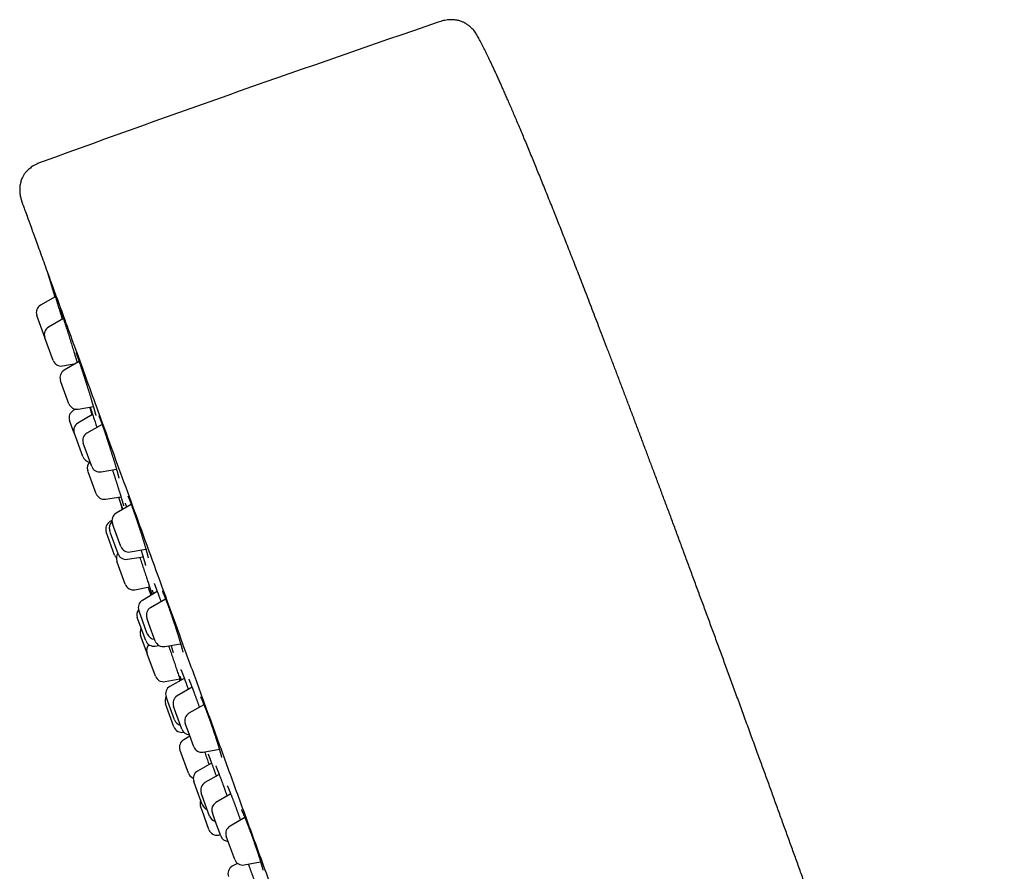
# Model space of a CAD drawing. Header units: millimetres. Extents: x 8 to 459, y 12 to 878.
# Tile 140 of 180: x 27 to 86, y 827 to 878. Entities that reach past the tile are written whole.
import ezdxf

# ---------------------------------------------------------------- set-up
doc = ezdxf.new("R2010")
doc.units = ezdxf.units.MM

msp = doc.modelspace()

# ---------------------------------------------------------------- linework, layer by layer
at = {"color": 7, "linetype": 'Continuous', "lineweight": 30}
for p, q in [((29.512, 861.286), (28.638, 860.782)), ((28.42, 860.175), (28.418, 860.178)), ((28.892, 858.876), (28.42, 860.175)), ((29.995, 859.99), (29.112, 859.48)), ((28.902, 858.849), (28.892, 858.876)), ((29.392, 857.504), (28.902, 858.849)), ((29.948, 857.182), (30.727, 857.32)), ((30.932, 857.438), (30.042, 856.924)), ((29.85, 856.244), (29.823, 856.32)), ((30.322, 854.947), (29.85, 856.244)), ((30.717, 854.624), (30.582, 854.544)), ((31.729, 854.316), (30.855, 853.794)), ((30.879, 854.626), (31.772, 854.783)), ((30.641, 853.194), (30.368, 853.943)), ((32.289, 853.722), (31.396, 853.206)), ((30.647, 853.177), (30.641, 853.194)), ((31.141, 851.821), (30.647, 853.177)), ((31.229, 852.455), (31.176, 852.602)), ((31.676, 851.229), (31.229, 852.455)), ((31.47, 850.916), (31.445, 850.984)), ((31.945, 849.611), (31.47, 850.916)), ((32.232, 850.908), (33.143, 851.068)), ((32.495, 849.289), (33.406, 849.436)), ((33.261, 849.412), (33.501, 848.678)), ((34.017, 848.976), (33.123, 848.459)), ((32.873, 848.024), (32.759, 847.96)), ((32.99, 847.619), (32.903, 847.855)), ((32.535, 847.346), (32.533, 847.353)), ((33.033, 845.98), (32.535, 847.346)), ((32.796, 847.274), (32.741, 847.424)), ((33.241, 846.051), (32.796, 847.274)), ((33.403, 846.483), (32.99, 847.619)), ((33.96, 846.161), (34.888, 846.325)), ((33.185, 845.563), (33.164, 845.62)), ((33.664, 844.247), (33.185, 845.563)), ((33.79, 845.729), (34.719, 845.878)), ((34.226, 843.926), (35.102, 844.092)), ((35.561, 843.821), (34.677, 843.293)), ((36.054, 843.372), (35.163, 842.857)), ((34.557, 842.434), (34.463, 842.692)), ((34.435, 842.128), (34.379, 842.282)), ((34.878, 840.909), (34.435, 842.128)), ((34.963, 841.32), (34.557, 842.434)), ((35.068, 841.91), (34.943, 842.253)), ((35.442, 840.88), (35.068, 841.91)), ((34.955, 840.172), (34.576, 841.215)), ((35.441, 840.589), (35.646, 840.628)), ((35.999, 840.559), (36.946, 840.726)), ((34.97, 840.131), (34.955, 840.172)), ((35.455, 838.799), (34.97, 840.131)), ((36.022, 838.48), (36.892, 838.652)), ((37.164, 838.672), (36.313, 838.195)), ((36.854, 838.644), (36.896, 838.522)), ((37.62, 838.153), (36.739, 837.627)), ((36.193, 837.297), (36.087, 837.588)), ((36.106, 837.009), (36.048, 837.17)), ((36.548, 835.797), (36.106, 837.009)), ((36.587, 836.215), (36.193, 837.297)), ((36.667, 836.638), (36.526, 837.027)), ((38.326, 837.112), (37.44, 836.6)), ((37.025, 835.654), (36.667, 836.638)), ((37.388, 835.535), (37.22, 835.996)), ((37.114, 835.477), (37.132, 835.481)), ((37.496, 835.237), (37.135, 835.037)), ((37.719, 834.624), (37.388, 835.535)), ((36.917, 834.401), (36.907, 834.429)), ((38.276, 834.302), (39.24, 834.472)), ((37.407, 833.056), (36.917, 834.401)), ((38.784, 833.637), (37.951, 833.179)), ((39.235, 832.966), (38.388, 832.492)), ((37.847, 832.226), (37.722, 832.57)), ((38.222, 831.197), (37.847, 832.226)), ((38.329, 831.428), (38.163, 831.884)), ((39.912, 831.833), (39.038, 831.311)), ((38.212, 830.843), (38.126, 831.08)), ((38.663, 830.512), (38.329, 831.428)), ((38.626, 829.707), (38.212, 830.843)), ((39.019, 830.177), (38.824, 830.711)), ((40.75, 830.423), (39.872, 829.916)), ((39.324, 829.338), (39.019, 830.177)), ((39.191, 829.387), (39.299, 829.408)), ((39.867, 828.724), (39.653, 829.312)), ((40.152, 827.94), (39.867, 828.724)), ((40.322, 827.711), (40.005, 827.536)), ((40.709, 827.618), (41.688, 827.791))]:
    msp.add_line(p, q, dxfattribs=at)
at = {"color": 7, "linetype": 'Continuous', "lineweight": 30, "flags": 128}
for points in [[(29.034, 862.784), (29.177, 862.318), (29.497, 861.278)], [(35.02, 844.077), (35.045, 844.002), (35.182, 843.594)]]:
    msp.add_lwpolyline(points, dxfattribs=at)
at = {"color": 7, "linetype": 'Continuous', "lineweight": 30}
for centre, radius, start, end in [((505.74, -446.954), 1400, 108.902221, 109.918032), ((28.888, 860.349), 0.5, 120, 200), ((29.362, 859.047), 0.5, 120, 200), ((29.862, 857.675), 0.5, 200, 280), ((30.292, 856.491), 0.5, 120, 200), ((30.792, 855.118), 0.5, 200, 280), ((30.838, 854.114), 0.5, 120.84432, 200), ((31.111, 853.365), 0.5, 120.84432, 200), ((31.646, 852.773), 0.5, 120, 200), ((31.611, 851.992), 0.5, 200, 262.99883), ((31.915, 851.155), 0.5, 133.57818, 200), ((32.145, 851.4), 0.5, 200, 280), ((32.415, 849.782), 0.5, 200, 279.15568), ((33.373, 848.026), 0.5, 120, 200), ((33.003, 847.524), 0.5, 119.27461, 200), ((33.211, 847.595), 0.5, 131.94524, 200), ((33.634, 845.791), 0.5, 144.0558, 200), ((33.873, 846.654), 0.5, 200, 280), ((33.503, 846.151), 0.5, 200, 222.53906), ((33.711, 846.222), 0.5, 200, 279.15568), ((34.133, 844.418), 0.5, 200, 280.72539), ((34.933, 842.863), 0.5, 120.84432, 200), ((34.848, 842.453), 0.5, 143.55674, 200), ((35.413, 842.424), 0.5, 120, 200), ((35.045, 841.386), 0.5, 149.79182, 200), ((35.348, 841.08), 0.5, 200, 280.72539), ((35.433, 841.491), 0.5, 200, 266.42182), ((35.912, 841.051), 0.5, 200, 280), ((35.425, 840.343), 0.5, 138.10525, 200), ((35.925, 838.97), 0.5, 200, 281.18381), ((36.557, 837.759), 0.5, 119.27461, 200), ((36.518, 837.341), 0.5, 149.78846, 200), ((36.995, 837.198), 0.5, 120.84432, 200), ((37.057, 836.386), 0.5, 200, 255.9442), ((37.69, 836.167), 0.5, 120, 200), ((37.017, 835.968), 0.5, 200, 281.18381), ((37.495, 835.825), 0.5, 200, 266.42182), ((37.377, 834.6), 0.5, 118.98141, 200), ((38.189, 834.795), 0.5, 200, 280), ((37.877, 833.227), 0.5, 200, 248.39921), ((38.192, 832.741), 0.5, 118.81619, 200), ((38.633, 832.055), 0.5, 119.27461, 200), ((38.596, 831.251), 0.5, 157.73142, 200), ((38.692, 831.368), 0.5, 200, 250.20818), ((39.294, 830.882), 0.5, 120.84432, 200), ((39.133, 830.683), 0.5, 200, 255.9442), ((40.122, 829.483), 0.5, 120, 200), ((39.096, 829.878), 0.5, 200, 281.01859), ((39.794, 829.509), 0.5, 200, 266.42182), ((40.246, 827.098), 0.5, 118.81619, 200), ((40.622, 828.111), 0.5, 200, 280)]:
    msp.add_arc(centre, radius, start, end, dxfattribs=at)
for points, knots in [([(54.615, 876.599), (54.592, 876.644), (54.545, 876.73), (54.471, 876.853), (54.394, 876.966), (54.314, 877.069), (54.233, 877.16), (54.155, 877.238), (54.082, 877.302), (54.017, 877.355), (53.955, 877.4), (53.898, 877.439), (53.845, 877.472), (53.793, 877.501), (53.736, 877.531), (53.666, 877.564), (53.583, 877.598), (53.487, 877.63), (53.379, 877.659), (53.258, 877.682), (53.125, 877.697), (52.982, 877.702), (52.831, 877.696), (52.676, 877.677), (52.518, 877.645), (52.361, 877.601), (52.257, 877.566), (52.204, 877.548)], [0, 0, 0, 0, 0.052439, 0.102145, 0.14961, 0.194814, 0.237496, 0.277334, 0.308997, 0.338216, 0.364898, 0.388987, 0.410456, 0.4297, 0.45059, 0.47827, 0.509547, 0.544527, 0.583331, 0.626006, 0.672445, 0.72231, 0.775006, 0.82973, 0.885656, 0.942281, 1, 1, 1, 1]), ([(71.161, 834.172), (71.048, 834.482), (70.824, 835.097), (70.49, 836.012), (70.161, 836.914), (69.836, 837.803), (69.518, 838.673), (69.206, 839.526), (68.899, 840.36), (68.598, 841.182), (68.298, 841.997), (68, 842.805), (67.705, 843.606), (67.414, 844.395), (67.127, 845.171), (66.845, 845.934), (66.566, 846.685), (66.292, 847.424), (66.022, 848.152), (65.755, 848.867), (65.493, 849.57), (65.235, 850.262), (64.981, 850.941), (64.73, 851.61), (64.476, 852.288), (64.218, 852.975), (63.956, 853.671), (63.698, 854.354), (63.445, 855.023), (63.192, 855.692), (62.938, 856.36), (62.685, 857.027), (62.436, 857.68), (62.192, 858.319), (61.953, 858.943), (61.723, 859.542), (61.501, 860.117), (61.289, 860.669), (61.08, 861.208), (60.876, 861.735), (60.676, 862.251), (60.479, 862.756), (60.287, 863.249), (60.098, 863.731), (59.913, 864.201), (59.733, 864.659), (59.558, 865.102), (59.387, 865.533), (59.22, 865.954), (59.047, 866.388), (58.869, 866.834), (58.685, 867.292), (58.506, 867.736), (58.332, 868.167), (58.162, 868.585), (57.997, 868.99), (57.831, 869.396), (57.664, 869.8), (57.497, 870.204), (57.335, 870.593), (57.178, 870.968), (57.026, 871.33), (56.879, 871.678), (56.736, 872.012), (56.599, 872.334), (56.465, 872.643), (56.337, 872.939), (56.214, 873.22), (56.095, 873.489), (55.981, 873.746), (55.87, 873.995), (55.762, 874.233), (55.657, 874.463), (55.557, 874.682), (55.46, 874.891), (55.367, 875.089), (55.278, 875.277), (55.193, 875.455), (55.111, 875.623), (55.028, 875.793), (54.944, 875.963), (54.859, 876.132), (54.778, 876.291), (54.7, 876.439), (54.647, 876.541), (54.619, 876.593), (54.615, 876.599)], [0, 0, 0, 0, 0.021701, 0.043089, 0.064166, 0.084935, 0.105399, 0.125201, 0.144712, 0.163936, 0.182873, 0.201904, 0.220641, 0.239088, 0.257245, 0.275117, 0.292705, 0.310011, 0.327038, 0.343788, 0.360264, 0.376467, 0.392401, 0.408067, 0.423469, 0.440107, 0.45643, 0.472442, 0.488145, 0.503543, 0.519544, 0.535209, 0.550541, 0.565545, 0.580223, 0.594581, 0.607827, 0.620794, 0.633485, 0.645903, 0.658051, 0.669933, 0.681552, 0.69291, 0.704011, 0.714858, 0.725267, 0.735437, 0.745371, 0.755071, 0.766205, 0.777023, 0.787532, 0.797736, 0.807641, 0.81725, 0.826569, 0.83649, 0.846073, 0.855323, 0.864248, 0.872853, 0.881145, 0.88913, 0.896816, 0.904208, 0.911313, 0.918018, 0.924459, 0.930641, 0.936571, 0.942356, 0.947892, 0.953186, 0.958244, 0.963073, 0.967599, 0.971916, 0.976031, 0.979949, 0.984366, 0.988523, 0.992432, 0.996101, 0.999543, 1, 1, 1, 1]), ([(28.794, 869.299), (28.742, 869.28), (28.638, 869.243), (28.488, 869.181), (28.346, 869.112), (28.215, 869.037), (28.095, 868.956), (27.987, 868.871), (27.892, 868.786), (27.811, 868.702), (27.741, 868.62), (27.683, 868.542), (27.634, 868.468), (27.588, 868.388), (27.542, 868.296), (27.5, 868.191), (27.463, 868.074), (27.433, 867.943), (27.414, 867.799), (27.406, 867.653), (27.41, 867.511), (27.422, 867.379), (27.441, 867.259), (27.464, 867.151), (27.485, 867.07), (27.501, 867.015), (27.511, 866.983), (27.521, 866.95), (27.534, 866.91), (27.551, 866.862), (27.572, 866.802), (27.588, 866.758), (27.596, 866.735)], [0, 0, 0, 0, 0.051548, 0.10138, 0.149734, 0.196398, 0.240974, 0.283046, 0.32227, 0.358418, 0.391374, 0.421112, 0.447671, 0.472908, 0.506955, 0.541608, 0.577015, 0.620582, 0.665285, 0.71078, 0.754723, 0.796184, 0.832506, 0.866504, 0.898599, 0.909048, 0.919322, 0.929426, 0.941441, 0.957235, 0.976757, 1, 1, 1, 1]), ([(27.596, 866.735), (27.603, 866.718), (27.615, 866.683), (27.717, 866.402), (27.881, 865.952), (28.112, 865.317), (28.409, 864.501), (28.771, 863.508), (29.192, 862.35), (29.672, 861.032), (30.207, 859.561), (30.799, 857.936), (31.446, 856.158), (32.146, 854.233), (32.893, 852.182), (33.68, 850.02), (34.505, 847.754), (35.366, 845.386), (36.266, 842.915), (37.198, 840.353), (38.156, 837.722), (39.131, 835.043), (40.119, 832.328), (41.12, 829.577), (42.135, 826.791), (42.816, 824.92), (43.158, 823.98)], [0, 0, 0, 0, 0.041973, 0.083583, 0.125009, 0.166434, 0.208037, 0.25, 0.291973, 0.333583, 0.375009, 0.416434, 0.458038, 0.5, 0.541973, 0.583583, 0.625009, 0.666434, 0.708038, 0.75, 0.79197, 0.833579, 0.875005, 0.91643, 0.958035, 1, 1, 1, 1]), ([(29.328, 861.859), (29.328, 861.859), (29.328, 861.859), (29.329, 861.857), (29.33, 861.853), (29.333, 861.845), (29.337, 861.834), (29.342, 861.818), (29.348, 861.802), (29.352, 861.789), (29.353, 861.785)], [0, 0, 0, 0, 0.0167497, 0.1158683, 0.237805, 0.3815329, 0.542454, 0.7149274, 0.8944357, 1, 1, 1, 1]), ([(29.5, 861.28), (29.494, 861.299), (29.476, 861.359), (29.449, 861.448), (29.419, 861.546), (29.393, 861.632), (29.37, 861.706), (29.352, 861.769), (29.343, 861.8), (29.338, 861.815)], [0, 0, 0, 0, 0.076777, 0.230606, 0.3843, 0.538545, 0.692788, 0.846482, 1, 1, 1, 1]), ([(29.352, 861.789), (29.356, 861.777), (29.365, 861.749), (29.384, 861.69), (29.408, 861.613), (29.437, 861.524), (29.468, 861.424), (29.503, 861.314), (29.541, 861.194), (29.581, 861.065), (29.624, 860.929), (29.669, 860.785), (29.716, 860.636), (29.764, 860.481), (29.813, 860.323), (29.864, 860.162), (29.902, 860.038), (29.924, 859.968), (29.929, 859.952)], [0, 0, 0, 0, 0.046104, 0.112895, 0.179447, 0.245998, 0.312786, 0.379574, 0.446125, 0.512721, 0.579554, 0.646388, 0.712984, 0.779656, 0.846566, 0.913476, 0.980148, 1, 1, 1, 1]), ([(29.81, 860.533), (29.81, 860.533), (29.81, 860.534), (29.811, 860.531), (29.813, 860.526), (29.816, 860.517), (29.821, 860.505), (29.827, 860.489), (29.834, 860.468), (29.843, 860.444), (29.853, 860.416), (29.863, 860.385), (29.875, 860.35), (29.888, 860.312), (29.902, 860.271), (29.917, 860.227), (29.933, 860.18), (29.949, 860.13), (29.967, 860.077), (29.985, 860.022), (30.004, 859.964), (30.023, 859.904), (30.043, 859.844), (30.056, 859.803), (30.062, 859.783)], [0, 0, 0, 0, 0.0096955, 0.0383281, 0.0716478, 0.1094561, 0.1511225, 0.1957857, 0.2425218, 0.2906449, 0.3398408, 0.3897773, 0.4402319, 0.4910525, 0.5421327, 0.5933957, 0.644785, 0.6962412, 0.747639, 0.7992223, 0.8508282, 0.902465, 0.9541417, 1, 1, 1, 1]), ([(30.062, 859.786), (30.067, 859.768), (30.087, 859.707), (30.123, 859.595), (30.169, 859.45), (30.217, 859.3), (30.266, 859.144), (30.316, 858.986), (30.367, 858.825), (30.418, 858.663), (30.468, 858.5), (30.519, 858.339), (30.568, 858.18), (30.612, 858.037), (30.639, 857.95), (30.65, 857.912)], [0, 0, 0, 0, 0.03409, 0.116044, 0.198054, 0.280356, 0.362658, 0.444668, 0.526771, 0.609167, 0.691563, 0.773666, 0.855844, 0.938316, 1, 1, 1, 1]), ([(30.65, 857.913), (30.656, 857.891), (30.671, 857.844), (30.693, 857.773), (30.714, 857.701), (30.736, 857.631), (30.756, 857.563), (30.776, 857.497), (30.795, 857.434), (30.808, 857.392), (30.814, 857.371), (30.814, 857.37)], [0, 0, 0, 0, 0.1131855, 0.2393954, 0.3657979, 0.492097, 0.618014, 0.7433099, 0.8677947, 0.9919442, 1, 1, 1, 1]), ([(30.744, 857.959), (30.744, 857.958), (30.745, 857.958), (30.746, 857.954), (30.75, 857.946), (30.754, 857.936), (30.76, 857.921), (30.767, 857.902), (30.776, 857.88), (30.786, 857.854), (30.797, 857.824), (30.809, 857.79), (30.823, 857.753), (30.837, 857.713), (30.852, 857.67), (30.868, 857.624), (30.885, 857.575), (30.903, 857.523), (30.922, 857.468), (30.941, 857.411), (30.961, 857.351), (30.982, 857.289), (31.004, 857.225), (31.026, 857.159), (31.048, 857.091), (31.071, 857.021), (31.095, 856.949), (31.119, 856.876), (31.143, 856.801), (31.168, 856.725), (31.193, 856.647), (31.218, 856.569), (31.244, 856.49), (31.269, 856.411), (31.295, 856.33), (31.321, 856.25), (31.346, 856.169), (31.372, 856.088), (31.398, 856.006), (31.423, 855.925), (31.448, 855.845), (31.473, 855.765), (31.498, 855.685), (31.523, 855.606), (31.547, 855.528), (31.57, 855.451), (31.594, 855.375), (31.617, 855.301), (31.639, 855.228), (31.66, 855.157), (31.681, 855.088), (31.701, 855.02), (31.721, 854.954), (31.74, 854.89), (31.758, 854.828), (31.776, 854.769), (31.792, 854.712), (31.808, 854.659), (31.822, 854.608), (31.836, 854.56), (31.849, 854.514), (31.861, 854.471), (31.872, 854.432), (31.882, 854.395), (31.89, 854.362), (31.898, 854.333), (31.904, 854.307), (31.91, 854.286), (31.914, 854.269), (31.916, 854.256), (31.918, 854.248), (31.919, 854.243), (31.919, 854.243), (31.919, 854.243)], [0, 0, 0, 0, 0.007648, 0.016627, 0.026769, 0.037989, 0.050131, 0.063004, 0.076427, 0.090248, 0.104351, 0.118653, 0.133059, 0.147561, 0.162161, 0.176836, 0.191568, 0.206345, 0.221154, 0.235986, 0.250834, 0.265672, 0.280519, 0.295387, 0.310259, 0.325139, 0.34003, 0.354936, 0.369861, 0.384812, 0.399775, 0.414683, 0.429578, 0.444473, 0.459374, 0.474282, 0.489199, 0.504129, 0.519074, 0.534035, 0.548928, 0.563788, 0.578706, 0.593666, 0.608649, 0.623635, 0.638601, 0.653528, 0.668398, 0.683206, 0.698002, 0.712886, 0.727831, 0.74281, 0.757787, 0.772726, 0.787595, 0.802363, 0.81702, 0.831679, 0.846408, 0.86117, 0.875917, 0.890597, 0.905154, 0.919523, 0.93362, 0.947339, 0.960742, 0.972245, 0.982851, 0.992363, 1, 1, 1, 1]), ([(31.547, 854.744), (31.551, 854.731), (31.569, 854.673), (31.604, 854.564), (31.648, 854.426), (31.677, 854.335), (31.691, 854.294)], [0, 0, 0, 0, 0.089869, 0.420351, 0.739488, 1, 1, 1, 1]), ([(31.583, 854.75), (31.585, 854.745), (31.59, 854.73), (31.599, 854.703), (31.611, 854.668), (31.624, 854.63), (31.637, 854.59), (31.647, 854.561), (31.652, 854.547)], [0, 0, 0, 0, 0.101679, 0.281334, 0.462324, 0.644217, 0.82672, 1, 1, 1, 1]), ([(31.706, 854.303), (31.695, 854.337), (31.673, 854.41), (31.643, 854.507), (31.623, 854.572), (31.615, 854.599), (31.615, 854.599)], [0, 0, 0, 0, 0.309054, 0.653134, 0.995987, 1, 1, 1, 1]), ([(31.651, 854.55), (31.658, 854.528), (31.676, 854.475), (31.708, 854.378), (31.746, 854.263), (31.787, 854.139), (31.83, 854.007), (31.876, 853.867), (31.923, 853.721), (31.959, 853.612), (31.978, 853.552), (31.981, 853.544)], [0, 0, 0, 0, 0.092356, 0.218782, 0.345659, 0.472537, 0.598963, 0.725448, 0.852384, 0.97932, 1, 1, 1, 1]), ([(32.098, 854.224), (32.098, 854.224), (32.097, 854.224), (32.098, 854.223), (32.101, 854.218), (32.104, 854.21), (32.109, 854.199), (32.116, 854.184), (32.124, 854.165), (32.133, 854.142), (32.144, 854.115), (32.156, 854.085), (32.169, 854.051), (32.183, 854.014), (32.198, 853.973), (32.214, 853.929), (32.232, 853.882), (32.25, 853.833), (32.268, 853.78), (32.288, 853.725), (32.308, 853.668), (32.329, 853.608), (32.351, 853.545), (32.373, 853.481), (32.396, 853.414), (32.42, 853.345), (32.443, 853.275), (32.468, 853.203), (32.492, 853.13), (32.518, 853.055), (32.543, 852.979), (32.568, 852.901), (32.594, 852.823), (32.62, 852.744), (32.646, 852.664), (32.673, 852.584), (32.699, 852.503), (32.725, 852.422), (32.751, 852.342), (32.777, 852.261), (32.802, 852.18), (32.828, 852.1), (32.853, 852.02), (32.878, 851.941), (32.902, 851.863), (32.926, 851.785), (32.95, 851.709), (32.973, 851.634), (32.996, 851.561), (33.018, 851.488), (33.039, 851.417), (33.06, 851.349), (33.08, 851.282), (33.099, 851.217), (33.117, 851.155), (33.135, 851.095), (33.152, 851.037), (33.168, 850.981), (33.183, 850.928), (33.197, 850.878), (33.21, 850.831), (33.222, 850.786), (33.233, 850.746), (33.243, 850.708), (33.252, 850.674), (33.26, 850.643), (33.266, 850.616), (33.272, 850.592), (33.276, 850.574), (33.279, 850.56), (33.281, 850.55), (33.282, 850.544), (33.282, 850.541), (33.282, 850.541), (33.282, 850.541)], [0, 0, 0, 0, 0.001037, 0.009213, 0.01846, 0.02878, 0.040102, 0.052291, 0.065108, 0.078486, 0.092288, 0.106405, 0.120756, 0.135278, 0.149927, 0.164668, 0.179477, 0.194305, 0.209153, 0.224055, 0.239, 0.25398, 0.268986, 0.284013, 0.299054, 0.314103, 0.329138, 0.344168, 0.359222, 0.374277, 0.389336, 0.404404, 0.419486, 0.434585, 0.449707, 0.464846, 0.47993, 0.494994, 0.510057, 0.525124, 0.540196, 0.555277, 0.570369, 0.585475, 0.600595, 0.615659, 0.630669, 0.645736, 0.660844, 0.675974, 0.691104, 0.70621, 0.721272, 0.73627, 0.751206, 0.766099, 0.78108, 0.796113, 0.811165, 0.826191, 0.84115, 0.856003, 0.870706, 0.885225, 0.899683, 0.914113, 0.928411, 0.942474, 0.956165, 0.967905, 0.978788, 0.98865, 0.997399, 1, 1, 1, 1]), ([(32.901, 851.025), (32.907, 851.008), (32.922, 850.964), (32.945, 850.892), (32.971, 850.812), (32.997, 850.73), (33.023, 850.649), (33.049, 850.569), (33.075, 850.489), (33.101, 850.409), (33.126, 850.33), (33.151, 850.251), (33.176, 850.173), (33.2, 850.097), (33.224, 850.021), (33.247, 849.948), (33.27, 849.876), (33.292, 849.805), (33.313, 849.737), (33.334, 849.669), (33.355, 849.604), (33.374, 849.541), (33.393, 849.479), (33.411, 849.421), (33.428, 849.365), (33.444, 849.312), (33.459, 849.262), (33.473, 849.215), (33.486, 849.17), (33.499, 849.127), (33.51, 849.088), (33.52, 849.053), (33.529, 849.02), (33.537, 848.992), (33.544, 848.967), (33.55, 848.946), (33.554, 848.929), (33.557, 848.917), (33.559, 848.909), (33.56, 848.905), (33.56, 848.905), (33.56, 848.904)], [0, 0, 0, 0, 0.017762, 0.044844, 0.071947, 0.099078, 0.12624, 0.153328, 0.180292, 0.207366, 0.234518, 0.261718, 0.288932, 0.316114, 0.343231, 0.370251, 0.397179, 0.424036, 0.451054, 0.478194, 0.505404, 0.53263, 0.559799, 0.586858, 0.613751, 0.640454, 0.667138, 0.693957, 0.720867, 0.747803, 0.774673, 0.801394, 0.827871, 0.853992, 0.879614, 0.904855, 0.929563, 0.950729, 0.970152, 0.987403, 1, 1, 1, 1]), ([(33.4, 849.014), (33.4, 849.014), (33.4, 849.015), (33.4, 849.013), (33.401, 849.01), (33.402, 849.009)], [0, 0, 0, 0, 0.075328, 0.515644, 1, 1, 1, 1]), ([(33.402, 849.009), (33.402, 849.008), (33.404, 849.003), (33.407, 848.994), (33.412, 848.981), (33.415, 848.971), (33.417, 848.966)], [0, 0, 0, 0, 0.177566, 0.459907, 0.760334, 1, 1, 1, 1]), ([(33.651, 849.047), (33.651, 849.047), (33.651, 849.047), (33.652, 849.045), (33.654, 849.04), (33.658, 849.032), (33.663, 849.02), (33.67, 849.004), (33.678, 848.984), (33.688, 848.961), (33.699, 848.933), (33.711, 848.902), (33.724, 848.868), (33.735, 848.839), (33.741, 848.821), (33.743, 848.817)], [0, 0, 0, 0, 0.016059, 0.074064, 0.140019, 0.213808, 0.294753, 0.381684, 0.473655, 0.568472, 0.666004, 0.765508, 0.866446, 0.968429, 1, 1, 1, 1]), ([(33.822, 849.463), (33.822, 849.463), (33.822, 849.463), (33.824, 849.459), (33.827, 849.452), (33.832, 849.442), (33.839, 849.428), (33.847, 849.411), (33.856, 849.389), (33.867, 849.364), (33.879, 849.335), (33.892, 849.302), (33.907, 849.266), (33.922, 849.226), (33.939, 849.184), (33.957, 849.138), (33.975, 849.089), (33.994, 849.038), (34.014, 848.983), (34.035, 848.927), (34.057, 848.867), (34.079, 848.806), (34.102, 848.742), (34.125, 848.676), (34.149, 848.608), (34.174, 848.539), (34.199, 848.467), (34.224, 848.394), (34.25, 848.32), (34.276, 848.244), (34.302, 848.167), (34.328, 848.09), (34.355, 848.011), (34.381, 847.932), (34.408, 847.852), (34.435, 847.772), (34.461, 847.691), (34.488, 847.61), (34.514, 847.529), (34.54, 847.449), (34.566, 847.369), (34.592, 847.289), (34.617, 847.21), (34.642, 847.132), (34.666, 847.055), (34.69, 846.979), (34.714, 846.904), (34.737, 846.83), (34.759, 846.758), (34.78, 846.687), (34.801, 846.619), (34.821, 846.552), (34.841, 846.487), (34.86, 846.424), (34.877, 846.363), (34.894, 846.305), (34.91, 846.249), (34.925, 846.197), (34.939, 846.147), (34.952, 846.1), (34.964, 846.056), (34.975, 846.014), (34.985, 845.976), (34.994, 845.941), (35.001, 845.91), (35.008, 845.883), (35.013, 845.86), (35.016, 845.842), (35.019, 845.828), (35.021, 845.819), (35.022, 845.813), (35.022, 845.81), (35.022, 845.811), (35.022, 845.811)], [0, 0, 0, 0, 0.006626, 0.01562, 0.025623, 0.036593, 0.048435, 0.061019, 0.074208, 0.087875, 0.101914, 0.116224, 0.130733, 0.145347, 0.160093, 0.174941, 0.189868, 0.204855, 0.219886, 0.23495, 0.250033, 0.265092, 0.280171, 0.295283, 0.310424, 0.325586, 0.340765, 0.355955, 0.371151, 0.386348, 0.401512, 0.416708, 0.431899, 0.44709, 0.462286, 0.477491, 0.492708, 0.507945, 0.523204, 0.538455, 0.553645, 0.568829, 0.584012, 0.599196, 0.614386, 0.629583, 0.644789, 0.660007, 0.675232, 0.690341, 0.705469, 0.720643, 0.735844, 0.751049, 0.766231, 0.781368, 0.796434, 0.81141, 0.82628, 0.841186, 0.856127, 0.87105, 0.885898, 0.900611, 0.915117, 0.929328, 0.943135, 0.956417, 0.968019, 0.978867, 0.988806, 0.997743, 1, 1, 1, 1]), ([(33.504, 848.679), (33.495, 848.708), (33.475, 848.767), (33.451, 848.843), (33.431, 848.907), (33.419, 848.945), (33.414, 848.959), (33.414, 848.96)], [0, 0, 0, 0, 0.237404, 0.486265, 0.736017, 0.985768, 1, 1, 1, 1]), ([(33.416, 848.97), (33.418, 848.963), (33.425, 848.943), (33.441, 848.896), (33.464, 848.829), (33.488, 848.758), (33.505, 848.706), (33.513, 848.684)], [0, 0, 0, 0, 0.12116, 0.35914, 0.596274, 0.833686, 1, 1, 1, 1]), ([(34.597, 846.274), (34.601, 846.261), (34.613, 846.225), (34.631, 846.167), (34.651, 846.101), (34.671, 846.036), (34.69, 845.974), (34.708, 845.915), (34.726, 845.857), (34.742, 845.802), (34.758, 845.749), (34.773, 845.699), (34.787, 845.652), (34.799, 845.608), (34.811, 845.567), (34.821, 845.53), (34.831, 845.496), (34.839, 845.465), (34.846, 845.438), (34.852, 845.414), (34.857, 845.395), (34.86, 845.381), (34.862, 845.371), (34.863, 845.365), (34.864, 845.362), (34.864, 845.362), (34.864, 845.362)], [0, 0, 0, 0, 0.025339, 0.072713, 0.119959, 0.167017, 0.213879, 0.260607, 0.307581, 0.354734, 0.401966, 0.449147, 0.496149, 0.542849, 0.589118, 0.634845, 0.680369, 0.725847, 0.770987, 0.815478, 0.858904, 0.896337, 0.931064, 0.962476, 0.990195, 1, 1, 1, 1]), ([(34.526, 845.847), (34.527, 845.845), (34.545, 845.792), (34.581, 845.684), (34.634, 845.524), (34.688, 845.362), (34.741, 845.201), (34.794, 845.042), (34.845, 844.884), (34.896, 844.731), (34.944, 844.581), (34.991, 844.439), (35.027, 844.326), (35.047, 844.264), (35.053, 844.244)], [0, 0, 0, 0, 0.003678, 0.098703, 0.193772, 0.289181, 0.38459, 0.479659, 0.574771, 0.670222, 0.765673, 0.860784, 0.955916, 1, 1, 1, 1]), ([(35.053, 844.246), (35.058, 844.23), (35.07, 844.193), (35.088, 844.137), (35.107, 844.077), (35.125, 844.02), (35.142, 843.966), (35.158, 843.914), (35.174, 843.865), (35.188, 843.818), (35.202, 843.775), (35.214, 843.734), (35.226, 843.697), (35.236, 843.662), (35.242, 843.642), (35.245, 843.632)], [0, 0, 0, 0, 0.057736, 0.137016, 0.216066, 0.294796, 0.373215, 0.452041, 0.530765, 0.609386, 0.687897, 0.766279, 0.844501, 0.922511, 1, 1, 1, 1]), ([(35.253, 843.903), (35.253, 843.903), (35.253, 843.903), (35.254, 843.9), (35.257, 843.894), (35.261, 843.884), (35.267, 843.871), (35.274, 843.854), (35.283, 843.832), (35.292, 843.808), (35.303, 843.779), (35.316, 843.747), (35.327, 843.716), (35.335, 843.695), (35.338, 843.688)], [0, 0, 0, 0, 0.036649, 0.099474, 0.171044, 0.250835, 0.337659, 0.429948, 0.525501, 0.625537, 0.727628, 0.831205, 0.935875, 1, 1, 1, 1]), ([(35.37, 844.301), (35.37, 844.301), (35.37, 844.3), (35.372, 844.296), (35.375, 844.289), (35.38, 844.279), (35.387, 844.265), (35.395, 844.247), (35.404, 844.225), (35.415, 844.199), (35.427, 844.17), (35.44, 844.137), (35.455, 844.1), (35.471, 844.061), (35.487, 844.018), (35.505, 843.972), (35.523, 843.923), (35.543, 843.871), (35.563, 843.817), (35.584, 843.76), (35.606, 843.701), (35.628, 843.639), (35.651, 843.575), (35.675, 843.51), (35.699, 843.442), (35.724, 843.372), (35.749, 843.301), (35.768, 843.248), (35.778, 843.218), (35.78, 843.213)], [0, 0, 0, 0, 0.020436, 0.045599, 0.073683, 0.104531, 0.137819, 0.173139, 0.210073, 0.248252, 0.287383, 0.327248, 0.367634, 0.408348, 0.449253, 0.490422, 0.531796, 0.573328, 0.61498, 0.656721, 0.698523, 0.740353, 0.782101, 0.823889, 0.865757, 0.907692, 0.949679, 0.991705, 1, 1, 1, 1]), ([(35.854, 843.848), (35.854, 843.848), (35.854, 843.848), (35.855, 843.846), (35.858, 843.841), (35.862, 843.833), (35.868, 843.822), (35.875, 843.806), (35.884, 843.787), (35.895, 843.764), (35.906, 843.738), (35.92, 843.707), (35.934, 843.673), (35.949, 843.636), (35.966, 843.595), (35.984, 843.551), (36.002, 843.504), (36.022, 843.455), (36.042, 843.402), (36.063, 843.347), (36.085, 843.289), (36.108, 843.229), (36.131, 843.167), (36.155, 843.102), (36.18, 843.035), (36.205, 842.967), (36.23, 842.897), (36.256, 842.825), (36.282, 842.751), (36.308, 842.677), (36.335, 842.601), (36.362, 842.524), (36.389, 842.446), (36.416, 842.367), (36.444, 842.288), (36.471, 842.208), (36.498, 842.128), (36.525, 842.047), (36.552, 841.967), (36.579, 841.887), (36.605, 841.807), (36.632, 841.727), (36.658, 841.648), (36.683, 841.569), (36.708, 841.492), (36.733, 841.415), (36.757, 841.34), (36.78, 841.266), (36.803, 841.194), (36.826, 841.123), (36.847, 841.053), (36.868, 840.985), (36.888, 840.92), (36.907, 840.856), (36.925, 840.795), (36.942, 840.736), (36.959, 840.68), (36.974, 840.625), (36.989, 840.574), (37.003, 840.525), (37.015, 840.48), (37.026, 840.438), (37.036, 840.399), (37.045, 840.363), (37.053, 840.331), (37.06, 840.303), (37.065, 840.278), (37.069, 840.258), (37.072, 840.243), (37.074, 840.231), (37.075, 840.224), (37.076, 840.22), (37.076, 840.22), (37.076, 840.22)], [0, 0, 0, 0, 0.001964, 0.010475, 0.019964, 0.030432, 0.041785, 0.053981, 0.066827, 0.080201, 0.093989, 0.1081, 0.122463, 0.137024, 0.151745, 0.1666, 0.18155, 0.19653, 0.21155, 0.22663, 0.241758, 0.256925, 0.272121, 0.287338, 0.302569, 0.317804, 0.333002, 0.348214, 0.363451, 0.37871, 0.393985, 0.409273, 0.424567, 0.439863, 0.455155, 0.470413, 0.4857, 0.500981, 0.516259, 0.53154, 0.546829, 0.56213, 0.577447, 0.592786, 0.608109, 0.623369, 0.638619, 0.653865, 0.66911, 0.684355, 0.699602, 0.714853, 0.730109, 0.745364, 0.760483, 0.775625, 0.790797, 0.805974, 0.821125, 0.836219, 0.851225, 0.866108, 0.880827, 0.895335, 0.909832, 0.924191, 0.938314, 0.952071, 0.963956, 0.975066, 0.985266, 0.994472, 1, 1, 1, 1]), ([(36.233, 840.6), (36.245, 840.566), (36.274, 840.482), (36.321, 840.343), (36.375, 840.185), (36.43, 840.025), (36.484, 839.864), (36.539, 839.704), (36.592, 839.545), (36.645, 839.389), (36.696, 839.237), (36.745, 839.09), (36.792, 838.95), (36.837, 838.816), (36.879, 838.69), (36.909, 838.598), (36.925, 838.551), (36.928, 838.54)], [0, 0, 0, 0, 0.048057, 0.119371, 0.190703, 0.262289, 0.333876, 0.405208, 0.476557, 0.54816, 0.619764, 0.691113, 0.76247, 0.834082, 0.905694, 0.977051, 1, 1, 1, 1]), ([(36.375, 840.625), (36.376, 840.62), (36.384, 840.597), (36.395, 840.559), (36.41, 840.511), (36.424, 840.466), (36.436, 840.425), (36.448, 840.386), (36.458, 840.351), (36.467, 840.319), (36.475, 840.291), (36.482, 840.266), (36.488, 840.245), (36.492, 840.229), (36.495, 840.217), (36.497, 840.21), (36.498, 840.206), (36.498, 840.205), (36.498, 840.205)], [0, 0, 0, 0, 0.0207226, 0.09512, 0.1693684, 0.2433424, 0.3169075, 0.3899165, 0.4624606, 0.5348594, 0.6065598, 0.6773001, 0.7466779, 0.8140756, 0.871138, 0.9233905, 0.9698761, 1, 1, 1, 1]), ([(36.595, 840.664), (36.595, 840.66), (36.597, 840.654), (36.598, 840.648), (36.598, 840.646), (36.598, 840.646), (36.598, 840.646)], [0, 0, 0, 0, 0.336304, 0.649126, 0.929138, 1, 1, 1, 1]), ([(36.957, 839.194), (36.957, 839.194), (36.957, 839.194), (36.959, 839.19), (36.962, 839.184), (36.967, 839.174), (36.973, 839.16), (36.981, 839.142), (36.99, 839.121), (37.001, 839.095), (37.013, 839.066), (37.026, 839.033), (37.04, 838.997), (37.055, 838.958), (37.072, 838.916), (37.089, 838.871), (37.107, 838.822), (37.127, 838.771), (37.147, 838.718), (37.168, 838.661), (37.189, 838.603), (37.211, 838.542), (37.229, 838.496), (37.242, 838.458), (37.257, 838.419), (37.277, 838.362), (37.302, 838.294), (37.327, 838.223), (37.353, 838.151), (37.377, 838.084), (37.392, 838.04), (37.399, 838.021)], [0, 0, 0, 0, 0.01589, 0.039204, 0.065415, 0.094549, 0.12626, 0.160094, 0.195577, 0.232279, 0.26985, 0.308016, 0.346567, 0.385347, 0.42412, 0.463402, 0.502782, 0.542247, 0.581792, 0.621416, 0.661125, 0.700928, 0.738687, 0.749566, 0.770624, 0.81047, 0.850264, 0.890047, 0.929837, 0.96965, 1, 1, 1, 1]), ([(36.91, 838.529), (36.902, 838.551), (36.889, 838.588), (36.874, 838.63), (36.869, 838.647)], [0, 0, 0, 0, 0.594422, 1, 1, 1, 1]), ([(36.902, 838.792), (36.902, 838.792), (36.902, 838.792), (36.904, 838.79), (36.906, 838.784), (36.91, 838.775), (36.915, 838.762), (36.922, 838.745), (36.93, 838.724), (36.94, 838.7), (36.95, 838.672), (36.962, 838.641), (36.975, 838.608), (36.984, 838.584), (36.988, 838.573)], [0, 0, 0, 0, 0.029036, 0.089286, 0.158884, 0.237277, 0.323094, 0.414565, 0.509922, 0.607528, 0.708211, 0.810158, 0.913013, 1, 1, 1, 1]), ([(37.424, 838.622), (37.424, 838.622), (37.424, 838.623), (37.425, 838.621), (37.427, 838.617), (37.431, 838.61), (37.436, 838.599), (37.443, 838.584), (37.452, 838.566), (37.462, 838.543), (37.473, 838.517), (37.486, 838.487), (37.5, 838.454), (37.515, 838.418), (37.532, 838.378), (37.549, 838.334), (37.567, 838.288), (37.587, 838.239), (37.607, 838.187), (37.628, 838.133), (37.65, 838.076), (37.672, 838.016), (37.696, 837.954), (37.719, 837.89), (37.744, 837.824), (37.769, 837.756), (37.795, 837.686), (37.821, 837.615), (37.847, 837.542), (37.874, 837.468), (37.901, 837.393), (37.928, 837.316), (37.955, 837.239), (37.983, 837.16), (38.011, 837.081), (38.035, 837.013), (38.049, 836.971), (38.055, 836.956)], [0, 0, 0, 0, 0.000867, 0.018188, 0.037642, 0.059248, 0.082891, 0.108349, 0.135316, 0.163385, 0.192416, 0.222097, 0.252274, 0.282834, 0.313694, 0.344799, 0.376109, 0.4076, 0.439224, 0.470841, 0.502497, 0.534245, 0.566068, 0.597949, 0.629873, 0.661826, 0.693797, 0.725765, 0.757655, 0.789556, 0.821505, 0.853495, 0.885515, 0.917557, 0.949609, 0.98166, 1, 1, 1, 1]), ([(38.121, 837.58), (38.121, 837.58), (38.121, 837.58), (38.122, 837.578), (38.125, 837.572), (38.13, 837.564), (38.137, 837.552), (38.145, 837.536), (38.154, 837.516), (38.165, 837.493), (38.178, 837.465), (38.192, 837.434), (38.207, 837.4), (38.223, 837.362), (38.24, 837.321), (38.259, 837.277), (38.278, 837.23), (38.298, 837.18), (38.32, 837.127), (38.342, 837.071), (38.364, 837.013), (38.388, 836.953), (38.412, 836.89), (38.437, 836.826), (38.462, 836.759), (38.488, 836.69), (38.514, 836.62), (38.541, 836.548), (38.568, 836.474), (38.595, 836.4), (38.622, 836.324), (38.65, 836.247), (38.678, 836.169), (38.706, 836.091), (38.734, 836.011), (38.762, 835.932), (38.789, 835.852), (38.817, 835.772), (38.845, 835.692), (38.872, 835.612), (38.899, 835.532), (38.926, 835.453), (38.952, 835.374), (38.978, 835.296), (39.004, 835.219), (39.029, 835.143), (39.053, 835.068), (39.077, 834.995), (39.1, 834.923), (39.123, 834.852), (39.144, 834.783), (39.165, 834.717), (39.185, 834.652), (39.204, 834.589), (39.223, 834.529), (39.24, 834.47), (39.257, 834.415), (39.272, 834.362), (39.286, 834.312), (39.3, 834.264), (39.312, 834.22), (39.323, 834.178), (39.333, 834.14), (39.342, 834.106), (39.349, 834.075), (39.355, 834.047), (39.36, 834.024), (39.364, 834.005), (39.367, 833.992), (39.368, 833.982), (39.369, 833.977), (39.369, 833.974), (39.369, 833.975), (39.369, 833.975)], [0, 0, 0, 0, 0.003392, 0.012127, 0.021809, 0.032431, 0.043931, 0.05621, 0.069148, 0.082626, 0.096535, 0.110732, 0.125182, 0.139799, 0.154549, 0.169406, 0.184352, 0.199376, 0.21447, 0.229628, 0.244841, 0.260047, 0.27525, 0.290492, 0.305764, 0.321061, 0.336377, 0.351704, 0.367039, 0.382373, 0.39767, 0.412962, 0.428278, 0.443612, 0.45896, 0.474319, 0.489682, 0.505045, 0.520403, 0.535731, 0.551078, 0.566416, 0.581749, 0.597081, 0.612417, 0.627761, 0.643117, 0.65849, 0.673863, 0.689159, 0.704434, 0.719696, 0.734947, 0.750189, 0.765422, 0.780644, 0.795853, 0.811043, 0.826068, 0.841088, 0.856095, 0.87105, 0.88591, 0.900622, 0.915121, 0.929327, 0.943141, 0.956445, 0.969238, 0.97996, 0.989815, 0.998735, 1, 1, 1, 1]), ([(38.364, 834.318), (38.374, 834.291), (38.401, 834.212), (38.448, 834.078), (38.503, 833.919), (38.558, 833.762), (38.6, 833.639), (38.624, 833.571), (38.63, 833.552)], [0, 0, 0, 0, 0.102288, 0.307526, 0.512783, 0.718774, 0.924764, 1, 1, 1, 1]), ([(38.572, 834.177), (38.572, 834.178), (38.572, 834.178), (38.573, 834.175), (38.575, 834.17), (38.579, 834.162), (38.585, 834.149), (38.592, 834.133), (38.6, 834.113), (38.61, 834.089), (38.621, 834.062), (38.634, 834.031), (38.647, 833.996), (38.662, 833.958), (38.678, 833.917), (38.695, 833.873), (38.713, 833.826), (38.731, 833.777), (38.751, 833.724), (38.772, 833.669), (38.793, 833.612), (38.815, 833.552), (38.838, 833.49), (38.862, 833.425), (38.886, 833.36), (38.906, 833.304), (38.927, 833.246), (38.949, 833.187), (38.975, 833.114), (39.001, 833.041), (39.028, 832.966), (39.049, 832.909), (39.06, 832.876), (39.063, 832.87)], [0, 0, 0, 0, 0.007414, 0.02818, 0.051913, 0.078481, 0.107505, 0.138436, 0.170934, 0.204749, 0.239512, 0.274948, 0.310849, 0.347058, 0.383456, 0.419945, 0.456439, 0.49285, 0.529607, 0.566387, 0.603194, 0.640037, 0.676925, 0.71387, 0.750885, 0.786074, 0.805601, 0.842589, 0.879521, 0.916435, 0.95335, 0.990281, 1, 1, 1, 1]), ([(85.758, 791.035), (85.756, 791.047), (85.742, 791.114), (85.714, 791.242), (85.673, 791.422), (85.629, 791.615), (85.584, 791.805), (85.538, 791.99), (85.493, 792.17), (85.445, 792.358), (85.394, 792.556), (85.34, 792.763), (85.282, 792.98), (85.22, 793.206), (85.155, 793.443), (85.086, 793.691), (85.013, 793.948), (84.937, 794.214), (84.858, 794.489), (84.774, 794.776), (84.685, 795.076), (84.592, 795.39), (84.493, 795.718), (84.39, 796.058), (84.282, 796.412), (84.17, 796.776), (84.054, 797.152), (83.933, 797.538), (83.807, 797.939), (83.681, 798.337), (83.555, 798.733), (83.429, 799.126), (83.299, 799.53), (83.165, 799.947), (83.026, 800.375), (82.882, 800.815), (82.734, 801.267), (82.586, 801.717), (82.438, 802.164), (82.291, 802.608), (82.14, 803.062), (81.985, 803.527), (81.826, 804.002), (81.662, 804.489), (81.494, 804.987), (81.319, 805.505), (81.136, 806.044), (80.946, 806.603), (80.751, 807.174), (80.551, 807.759), (80.346, 808.358), (80.136, 808.97), (79.92, 809.595), (79.699, 810.234), (79.473, 810.887), (79.241, 811.554), (79.004, 812.235), (78.766, 812.917), (78.527, 813.599), (78.288, 814.282), (78.044, 814.977), (77.794, 815.686), (77.548, 816.385), (77.304, 817.075), (77.064, 817.755), (76.819, 818.446), (76.57, 819.148), (76.316, 819.862), (76.057, 820.588), (75.802, 821.305), (75.549, 822.012), (75.3, 822.709), (75.047, 823.416), (74.79, 824.133), (74.529, 824.86), (74.264, 825.598), (73.994, 826.346), (73.721, 827.105), (73.443, 827.875), (73.162, 828.655), (72.876, 829.446), (72.591, 830.232), (72.308, 831.013), (72.027, 831.789), (71.741, 832.575), (71.452, 833.37), (71.258, 833.904), (71.161, 834.172)], [0, 0, 0, 0, 0.000779, 0.004558, 0.008609, 0.012946, 0.017582, 0.021444, 0.025505, 0.029773, 0.034253, 0.038951, 0.043876, 0.049032, 0.054427, 0.060067, 0.065958, 0.071994, 0.078286, 0.084839, 0.091658, 0.098883, 0.106397, 0.114208, 0.122321, 0.130744, 0.139323, 0.148213, 0.157419, 0.166949, 0.175735, 0.184788, 0.194112, 0.203711, 0.21359, 0.223753, 0.234204, 0.244948, 0.254952, 0.265202, 0.275704, 0.28646, 0.297474, 0.308748, 0.320287, 0.332093, 0.344751, 0.35771, 0.370973, 0.384545, 0.398428, 0.412627, 0.427145, 0.441987, 0.457155, 0.472654, 0.488487, 0.504658, 0.520219, 0.536086, 0.552263, 0.568754, 0.585561, 0.601117, 0.61694, 0.633032, 0.649394, 0.666031, 0.682943, 0.700133, 0.716137, 0.732379, 0.74886, 0.765583, 0.782548, 0.799758, 0.817215, 0.83492, 0.852876, 0.871084, 0.889545, 0.908262, 0.926146, 0.94426, 0.962606, 0.981186, 1, 1, 1, 1]), ([(39.024, 833.479), (39.024, 833.479), (39.024, 833.478), (39.026, 833.475), (39.03, 833.468), (39.035, 833.458), (39.042, 833.444), (39.05, 833.426), (39.059, 833.404), (39.07, 833.379), (39.083, 833.35), (39.096, 833.317), (39.111, 833.282), (39.127, 833.242), (39.144, 833.2), (39.162, 833.154), (39.181, 833.106), (39.201, 833.054), (39.222, 833.001), (39.244, 832.944), (39.266, 832.886), (39.289, 832.825), (39.313, 832.761), (39.338, 832.696), (39.363, 832.629), (39.388, 832.56), (39.414, 832.489), (39.441, 832.416), (39.464, 832.354), (39.482, 832.304), (39.501, 832.252), (39.524, 832.188), (39.552, 832.111), (39.58, 832.033), (39.608, 831.954), (39.636, 831.875), (39.665, 831.796), (39.685, 831.739), (39.695, 831.708), (39.697, 831.704)], [0, 0, 0, 0, 0.014032, 0.032185, 0.052575, 0.075088, 0.099467, 0.125365, 0.152412, 0.180269, 0.208656, 0.237363, 0.266482, 0.296, 0.325817, 0.35585, 0.386031, 0.416297, 0.446598, 0.476872, 0.507062, 0.537293, 0.567693, 0.598098, 0.62852, 0.658964, 0.689443, 0.719966, 0.750549, 0.766192, 0.782298, 0.812817, 0.843289, 0.873745, 0.904199, 0.934664, 0.965151, 0.995671, 1, 1, 1, 1]), ([(39.712, 832.296), (39.712, 832.295), (39.712, 832.295), (39.714, 832.291), (39.718, 832.284), (39.723, 832.274), (39.73, 832.26), (39.739, 832.242), (39.749, 832.221), (39.761, 832.195), (39.774, 832.166), (39.788, 832.133), (39.804, 832.097), (39.82, 832.058), (39.838, 832.015), (39.857, 831.97), (39.877, 831.921), (39.897, 831.87), (39.919, 831.816), (39.941, 831.76), (39.964, 831.701), (39.988, 831.639), (40.013, 831.576), (40.038, 831.51), (40.064, 831.443), (40.09, 831.373), (40.116, 831.302), (40.143, 831.23), (40.171, 831.156), (40.199, 831.081), (40.227, 831.004), (40.255, 830.927), (40.283, 830.849), (40.311, 830.771), (40.34, 830.692), (40.368, 830.612), (40.397, 830.532), (40.425, 830.452), (40.453, 830.372), (40.474, 830.312), (40.486, 830.279), (40.488, 830.272)], [0, 0, 0, 0, 0.013737, 0.030548, 0.049147, 0.069483, 0.091378, 0.114598, 0.138893, 0.164035, 0.189835, 0.216145, 0.242854, 0.269838, 0.296954, 0.324239, 0.351628, 0.379109, 0.406673, 0.434315, 0.462035, 0.489833, 0.517707, 0.545577, 0.573383, 0.601244, 0.62915, 0.657091, 0.685058, 0.71304, 0.741027, 0.769011, 0.796938, 0.824828, 0.852757, 0.880717, 0.908702, 0.936703, 0.964711, 0.992716, 1, 1, 1, 1]), ([(40.541, 830.886), (40.541, 830.886), (40.541, 830.886), (40.542, 830.884), (40.545, 830.879), (40.55, 830.871), (40.556, 830.86), (40.564, 830.845), (40.574, 830.826), (40.585, 830.803), (40.597, 830.776), (40.612, 830.746), (40.627, 830.712), (40.643, 830.675), (40.661, 830.634), (40.68, 830.591), (40.7, 830.544), (40.721, 830.495), (40.742, 830.442), (40.765, 830.388), (40.788, 830.33), (40.812, 830.27), (40.837, 830.208), (40.862, 830.144), (40.888, 830.078), (40.914, 830.009), (40.941, 829.94), (40.968, 829.868), (40.996, 829.795), (41.024, 829.721), (41.052, 829.645), (41.081, 829.569), (41.109, 829.491), (41.138, 829.413), (41.166, 829.334), (41.195, 829.255), (41.224, 829.175), (41.252, 829.096), (41.28, 829.016), (41.308, 828.936), (41.336, 828.857), (41.364, 828.777), (41.391, 828.699), (41.417, 828.621), (41.444, 828.545), (41.469, 828.469), (41.494, 828.394), (41.519, 828.321), (41.542, 828.249), (41.565, 828.178), (41.588, 828.11), (41.609, 828.043), (41.63, 827.978), (41.65, 827.915), (41.668, 827.854), (41.686, 827.796), (41.703, 827.741), (41.719, 827.688), (41.734, 827.637), (41.747, 827.59), (41.76, 827.545), (41.771, 827.504), (41.781, 827.466), (41.79, 827.431), (41.798, 827.4), (41.804, 827.373), (41.81, 827.349), (41.813, 827.33), (41.816, 827.316), (41.818, 827.307), (41.819, 827.301), (41.819, 827.298), (41.819, 827.298), (41.819, 827.298)], [0, 0, 0, 0, 0.002349, 0.011034, 0.020641, 0.031157, 0.042185, 0.0544, 0.067255, 0.080648, 0.09447, 0.10863, 0.123054, 0.137688, 0.152491, 0.167429, 0.182412, 0.197469, 0.212569, 0.227708, 0.242884, 0.258096, 0.273345, 0.288632, 0.30396, 0.319307, 0.334605, 0.349923, 0.365265, 0.380628, 0.396006, 0.411393, 0.426784, 0.442174, 0.45755, 0.472886, 0.488235, 0.503602, 0.518983, 0.534374, 0.54977, 0.565165, 0.580555, 0.595933, 0.611275, 0.626638, 0.641989, 0.657332, 0.672672, 0.688013, 0.703359, 0.718714, 0.734081, 0.749401, 0.764642, 0.779856, 0.795041, 0.810195, 0.825312, 0.840385, 0.855404, 0.870352, 0.885201, 0.899765, 0.91424, 0.928512, 0.942483, 0.956029, 0.96762, 0.978422, 0.988328, 0.997284, 1, 1, 1, 1]), ([(40.957, 827.662), (40.964, 827.642), (40.98, 827.598), (41.006, 827.53), (41.033, 827.458), (41.06, 827.384), (41.087, 827.309), (41.115, 827.233), (41.144, 827.156), (41.168, 827.09), (41.188, 827.036), (41.207, 826.981), (41.232, 826.914), (41.26, 826.835), (41.289, 826.755), (41.318, 826.675), (41.339, 826.617), (41.35, 826.586), (41.352, 826.581)], [0, 0, 0, 0, 0.062674, 0.13331, 0.203927, 0.274551, 0.345212, 0.415929, 0.486734, 0.557658, 0.596295, 0.633615, 0.704363, 0.77499, 0.845573, 0.916142, 0.986732, 1, 1, 1, 1])]:
    msp.add_open_spline(points, degree=3, knots=knots, dxfattribs=at)

doc.saveas('drawing.dxf')
